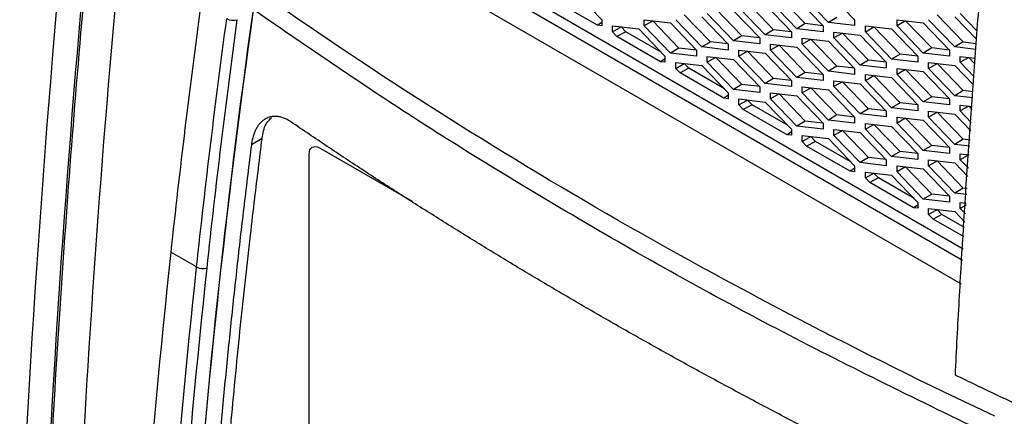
# Model space of a CAD drawing. Header units: millimetres. Extents: x -0.44 to 1.31, y -0.87 to 1.29.
# Tile 166 of 182: x 0.8935 to 0.9596, y 0.9379 to 0.9645. Entities that reach past the tile are written whole.
import ezdxf

# ---------------------------------------------------------------- set-up
doc = ezdxf.new("R2010")
doc.units = ezdxf.units.MM

msp = doc.modelspace()

# ---------------------------------------------------------------- linework, layer by layer
at = {"color": 7, "linetype": 'Continuous', "lineweight": 25}
for p, q in [((0.9226899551, 0.9688852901), (0.956857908, 0.9491610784)), ((0.9568082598, 0.9483733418), (0.9219828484, 0.968477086)), ((0.9205686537, 0.9676603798), (0.9567089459, 0.9467975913)), ((0.9308365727, 0.966346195), (0.9325977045, 0.9645160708)), ((0.9462514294, 0.9642535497), (0.9445001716, 0.966073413)), ((0.9456857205, 0.9659395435), (0.9474468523, 0.9641094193)), ((0.9478070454, 0.9643232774), (0.9460459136, 0.9661534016)), ((0.947807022, 0.966348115), (0.9495681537, 0.9645179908)), ((0.9323036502, 0.9641521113), (0.9293695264, 0.9658458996)), ((0.9420088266, 0.9634365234), (0.9402575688, 0.9652563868)), ((0.9435644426, 0.9635062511), (0.9418033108, 0.9653363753)), ((0.944130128, 0.9638450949), (0.9423788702, 0.9656649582)), ((0.9435644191, 0.9655310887), (0.9453255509, 0.9637009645)), ((0.945685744, 0.9639147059), (0.9439246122, 0.9657448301)), ((0.939887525, 0.9630280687), (0.9381362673, 0.964847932)), ((0.9393218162, 0.9647140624), (0.941082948, 0.9628839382)), ((0.9414431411, 0.9630976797), (0.9396820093, 0.9649278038)), ((0.9414431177, 0.9651225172), (0.9432042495, 0.963292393)), ((0.9483727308, 0.9646621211), (0.9478070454, 0.9643232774)), ((0.9551067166, 0.964849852), (0.9568579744, 0.9630299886)), ((0.9562922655, 0.9647159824), (0.9577432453, 0.9632081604)), ((0.9577904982, 0.9637471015), (0.9566524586, 0.9649297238)), ((0.9325977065, 0.9643386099), (0.9323036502, 0.9641521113)), ((0.9325977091, 0.9641181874), (0.9323036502, 0.9641521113)), ((0.9325977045, 0.9645160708), (0.9325977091, 0.9641181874)), ((0.9333181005, 0.9641002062), (0.9350792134, 0.9638970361)), ((0.9333181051, 0.9637023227), (0.9333181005, 0.9641002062)), ((0.9333181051, 0.9637023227), (0.9338936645, 0.9640309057)), ((0.9338936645, 0.9640309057), (0.9338936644, 0.9640338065)), ((0.9342044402, 0.9637079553), (0.9338936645, 0.9640309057)), ((0.9354394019, 0.964508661), (0.9372005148, 0.964305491)), ((0.9354394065, 0.9641107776), (0.9354394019, 0.964508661)), ((0.9360149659, 0.9644393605), (0.9354394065, 0.9641107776)), ((0.9372005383, 0.9622806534), (0.9354394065, 0.9641107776)), ((0.9360149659, 0.9644393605), (0.9360149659, 0.9644422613)), ((0.9377662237, 0.9626194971), (0.9360149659, 0.9644393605)), ((0.9372005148, 0.964305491), (0.9389616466, 0.9624753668)), ((0.9393218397, 0.9626892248), (0.9375607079, 0.964519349)), ((0.9462514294, 0.9642535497), (0.945685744, 0.9639147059)), ((0.9474401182, 0.9641164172), (0.9462514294, 0.9642535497)), ((0.9474468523, 0.9641094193), (0.9474468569, 0.9637115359)), ((0.9495681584, 0.9641201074), (0.9478070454, 0.9643232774)), ((0.9495681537, 0.9645179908), (0.9495681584, 0.9641201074)), ((0.9502885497, 0.9641021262), (0.9520496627, 0.9638989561)), ((0.9502885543, 0.9637042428), (0.9502885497, 0.9641021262)), ((0.9502885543, 0.9637042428), (0.9508641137, 0.9640328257)), ((0.9508641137, 0.9640328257), (0.9508641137, 0.9640357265)), ((0.9526153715, 0.9622129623), (0.9508641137, 0.9640328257)), ((0.9524098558, 0.9641126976), (0.9524098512, 0.964510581)), ((0.9524098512, 0.964510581), (0.9541709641, 0.964307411)), ((0.9529854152, 0.9644412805), (0.9524098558, 0.9641126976)), ((0.9541709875, 0.9622825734), (0.9524098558, 0.9641126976)), ((0.9529854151, 0.9644441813), (0.9529854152, 0.9644412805)), ((0.954736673, 0.9626214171), (0.9529854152, 0.9644412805)), ((0.9541709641, 0.964307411), (0.9559320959, 0.9624772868)), ((0.956292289, 0.9626911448), (0.9545311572, 0.964521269)), ((0.9336121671, 0.9633967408), (0.9333181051, 0.9637023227)), ((0.9342044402, 0.9637079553), (0.9336121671, 0.9633967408)), ((0.9365462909, 0.9617029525), (0.9336121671, 0.9633967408)), ((0.93658183, 0.9623355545), (0.9342044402, 0.9637079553)), ((0.9350792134, 0.9638970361), (0.9368403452, 0.962066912)), ((0.9420088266, 0.9634365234), (0.9414431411, 0.9630976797)), ((0.9431975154, 0.963299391), (0.9420088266, 0.9634365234)), ((0.9432042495, 0.963292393), (0.9432042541, 0.9628945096)), ((0.944130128, 0.9638450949), (0.9435644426, 0.9635062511)), ((0.9453255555, 0.9633030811), (0.9435644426, 0.9635062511)), ((0.9453188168, 0.9637079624), (0.944130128, 0.9638450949)), ((0.9453255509, 0.9637009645), (0.9453255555, 0.9633030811)), ((0.9474468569, 0.9637115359), (0.945685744, 0.9639147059)), ((0.9460459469, 0.9632850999), (0.9478070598, 0.9630819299)), ((0.9460459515, 0.9628872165), (0.9460459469, 0.9632850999)), ((0.9481672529, 0.9632956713), (0.9481672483, 0.9636935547)), ((0.9481672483, 0.9636935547), (0.9499283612, 0.9634903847)), ((0.9487428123, 0.9636242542), (0.9481672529, 0.9632956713)), ((0.9499283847, 0.9614655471), (0.9481672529, 0.9632956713)), ((0.9487428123, 0.9636242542), (0.9487428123, 0.963627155)), ((0.9504940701, 0.9618043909), (0.9487428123, 0.9636242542)), ((0.9499283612, 0.9634903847), (0.951689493, 0.9616602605)), ((0.9520496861, 0.9618741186), (0.9502885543, 0.9637042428)), ((0.9520496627, 0.9638989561), (0.9538107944, 0.962068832)), ((0.9377662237, 0.9626194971), (0.9372005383, 0.9622806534)), ((0.9389549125, 0.9624823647), (0.9377662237, 0.9626194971)), ((0.9393218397, 0.9626892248), (0.939887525, 0.9630280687)), ((0.9410829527, 0.9624860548), (0.9393218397, 0.9626892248)), ((0.9410762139, 0.9628909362), (0.939887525, 0.9630280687)), ((0.941082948, 0.9628839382), (0.9410829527, 0.9624860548)), ((0.9432042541, 0.9628945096), (0.9414431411, 0.9630976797)), ((0.94392465, 0.962478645), (0.9439246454, 0.9628765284)), ((0.9439246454, 0.9628765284), (0.9456857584, 0.9626733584)), ((0.9445002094, 0.962807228), (0.94392465, 0.962478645)), ((0.9445002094, 0.962807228), (0.9445002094, 0.9628101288)), ((0.9462514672, 0.9609873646), (0.9445002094, 0.962807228)), ((0.9456857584, 0.9626733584), (0.9474468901, 0.9608432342)), ((0.9460459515, 0.9628872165), (0.9466215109, 0.9632157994)), ((0.9478070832, 0.9610570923), (0.9460459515, 0.9628872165)), ((0.9466215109, 0.9632157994), (0.9466215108, 0.9632187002)), ((0.9483727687, 0.961395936), (0.9466215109, 0.9632157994)), ((0.9478070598, 0.9630819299), (0.9495681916, 0.9612518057)), ((0.954736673, 0.9626214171), (0.9541709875, 0.9622825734)), ((0.9559253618, 0.9624842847), (0.954736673, 0.9626214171)), ((0.9568579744, 0.9630299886), (0.956292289, 0.9626911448)), ((0.9577004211, 0.9625286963), (0.956292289, 0.9626911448)), ((0.9568579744, 0.9630299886), (0.9577257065, 0.9629298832)), ((0.9368403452, 0.962066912), (0.9368403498, 0.9616690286)), ((0.9389616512, 0.9620774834), (0.9372005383, 0.9622806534)), ((0.9389616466, 0.9624753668), (0.9389616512, 0.9620774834)), ((0.9396820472, 0.9616616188), (0.9396820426, 0.9620595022)), ((0.9396820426, 0.9620595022), (0.9414431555, 0.9618563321)), ((0.9402576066, 0.9619902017), (0.9396820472, 0.9616616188)), ((0.9402576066, 0.9619902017), (0.9402576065, 0.9619931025)), ((0.9420088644, 0.9601703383), (0.9402576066, 0.9619902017)), ((0.941803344, 0.9624680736), (0.9435644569, 0.9622649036)), ((0.9418033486, 0.9620701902), (0.941803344, 0.9624680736)), ((0.9418033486, 0.9620701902), (0.942378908, 0.9623987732)), ((0.9435644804, 0.960240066), (0.9418033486, 0.9620701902)), ((0.942378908, 0.9623987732), (0.942378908, 0.9624016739)), ((0.9441301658, 0.9605789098), (0.942378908, 0.9623987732)), ((0.9435644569, 0.9622649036), (0.9453255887, 0.9604347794)), ((0.9456857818, 0.9606485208), (0.94392465, 0.962478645)), ((0.9526153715, 0.9622129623), (0.9520496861, 0.9618741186)), ((0.9538040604, 0.9620758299), (0.9526153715, 0.9622129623)), ((0.9538107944, 0.962068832), (0.9538107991, 0.9616709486)), ((0.9559321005, 0.9620794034), (0.9541709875, 0.9622825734)), ((0.9559320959, 0.9624772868), (0.9559321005, 0.9620794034)), ((0.9566524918, 0.9620614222), (0.9576636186, 0.961944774)), ((0.9566524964, 0.9616635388), (0.9566524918, 0.9620614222)), ((0.9572280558, 0.9619921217), (0.9566524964, 0.9616635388)), ((0.9572280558, 0.9619950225), (0.9572280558, 0.9619921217)), ((0.9576396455, 0.961564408), (0.9572280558, 0.9619921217)), ((0.9368403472, 0.9618894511), (0.9365462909, 0.9617029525)), ((0.9368403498, 0.9616690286), (0.9365462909, 0.9617029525)), ((0.9375607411, 0.9616510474), (0.9393218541, 0.9614478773)), ((0.9375607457, 0.9612531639), (0.9375607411, 0.9616510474)), ((0.9375607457, 0.9612531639), (0.9381363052, 0.9615817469)), ((0.9381363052, 0.9615817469), (0.9381363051, 0.9615846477)), ((0.9384470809, 0.9612587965), (0.9381363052, 0.9615817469)), ((0.9393218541, 0.9614478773), (0.9410829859, 0.9596177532)), ((0.941443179, 0.9598314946), (0.9396820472, 0.9616616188)), ((0.9414431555, 0.9618563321), (0.9432042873, 0.960026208)), ((0.9483727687, 0.961395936), (0.9478070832, 0.9610570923)), ((0.9495614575, 0.9612588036), (0.9483727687, 0.961395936)), ((0.9504940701, 0.9618043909), (0.9499283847, 0.9614655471)), ((0.9516894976, 0.9612623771), (0.9499283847, 0.9614655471)), ((0.9516827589, 0.9616672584), (0.9504940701, 0.9618043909)), ((0.951689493, 0.9616602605), (0.9516894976, 0.9612623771)), ((0.9538107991, 0.9616709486), (0.9520496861, 0.9618741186)), ((0.9545311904, 0.9616529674), (0.9562923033, 0.9614497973)), ((0.954531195, 0.9612550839), (0.9545311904, 0.9616529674)), ((0.954531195, 0.9612550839), (0.9551067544, 0.9615836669)), ((0.9551067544, 0.9615836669), (0.9551067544, 0.9615865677)), ((0.9568580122, 0.9597638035), (0.9551067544, 0.9615836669)), ((0.9562923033, 0.9614497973), (0.9575500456, 0.960142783)), ((0.9575848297, 0.9606946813), (0.9566524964, 0.9616635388)), ((0.9378548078, 0.960947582), (0.9375607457, 0.9612531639)), ((0.9384470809, 0.9612587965), (0.9378548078, 0.960947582)), ((0.9407889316, 0.9592537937), (0.9378548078, 0.960947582)), ((0.9408244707, 0.9598863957), (0.9384470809, 0.9612587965)), ((0.9462514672, 0.9609873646), (0.9456857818, 0.9606485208)), ((0.9474468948, 0.9604453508), (0.9456857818, 0.9606485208)), ((0.9474401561, 0.9608502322), (0.9462514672, 0.9609873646)), ((0.9474468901, 0.9608432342), (0.9474468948, 0.9604453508)), ((0.9495681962, 0.9608539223), (0.9478070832, 0.9610570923)), ((0.9495681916, 0.9612518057), (0.9495681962, 0.9608539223)), ((0.9502885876, 0.9608359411), (0.9520497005, 0.9606327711)), ((0.9502885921, 0.9604380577), (0.9502885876, 0.9608359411)), ((0.9502885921, 0.9604380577), (0.9508641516, 0.9607666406)), ((0.9508641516, 0.9607666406), (0.9508641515, 0.9607695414)), ((0.9526154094, 0.9589467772), (0.9508641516, 0.9607666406)), ((0.9520497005, 0.9606327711), (0.9538108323, 0.9588026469)), ((0.9524098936, 0.9608465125), (0.952409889, 0.9612443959)), ((0.952409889, 0.9612443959), (0.9541710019, 0.9610412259)), ((0.952985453, 0.9611750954), (0.9524098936, 0.9608465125)), ((0.9541710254, 0.9590163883), (0.9524098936, 0.9608465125)), ((0.952985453, 0.9611750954), (0.952985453, 0.9611779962)), ((0.9547367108, 0.959355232), (0.952985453, 0.9611750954)), ((0.9541710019, 0.9610412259), (0.9559321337, 0.9592111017)), ((0.9562923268, 0.9594249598), (0.954531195, 0.9612550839)), ((0.9420088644, 0.9601703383), (0.941443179, 0.9598314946)), ((0.9431975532, 0.9600332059), (0.9420088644, 0.9601703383)), ((0.9432042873, 0.960026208), (0.9432042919, 0.9596283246)), ((0.9441301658, 0.9605789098), (0.9435644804, 0.960240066)), ((0.9453255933, 0.960036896), (0.9435644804, 0.960240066)), ((0.9453188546, 0.9604417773), (0.9441301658, 0.9605789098)), ((0.9453255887, 0.9604347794), (0.9453255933, 0.960036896)), ((0.9460459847, 0.9600189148), (0.9478070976, 0.9598157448)), ((0.9460459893, 0.9596210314), (0.9460459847, 0.9600189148)), ((0.9481672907, 0.9600294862), (0.9481672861, 0.9604273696)), ((0.9481672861, 0.9604273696), (0.9499283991, 0.9602241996)), ((0.9487428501, 0.9603580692), (0.9481672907, 0.9600294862)), ((0.9499284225, 0.958199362), (0.9481672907, 0.9600294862)), ((0.9487428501, 0.9603580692), (0.9487428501, 0.9603609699)), ((0.9504941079, 0.9585382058), (0.9487428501, 0.9603580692)), ((0.9499283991, 0.9602241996), (0.9516895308, 0.9583940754)), ((0.9520497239, 0.9586079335), (0.9502885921, 0.9604380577)), ((0.9410829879, 0.9594402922), (0.9407889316, 0.9592537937)), ((0.9410829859, 0.9596177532), (0.9410829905, 0.9592198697)), ((0.9432042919, 0.9596283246), (0.941443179, 0.9598314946)), ((0.9439246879, 0.9592124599), (0.9439246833, 0.9596103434)), ((0.9439246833, 0.9596103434), (0.9456857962, 0.9594071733)), ((0.9445002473, 0.9595410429), (0.9439246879, 0.9592124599)), ((0.9445002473, 0.9595410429), (0.9445002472, 0.9595439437)), ((0.9462515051, 0.9577211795), (0.9445002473, 0.9595410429)), ((0.9456857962, 0.9594071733), (0.947446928, 0.9575770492)), ((0.9460459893, 0.9596210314), (0.9466215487, 0.9599496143)), ((0.9478071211, 0.9577909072), (0.9460459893, 0.9596210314)), ((0.9466215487, 0.9599496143), (0.9466215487, 0.9599525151)), ((0.9483728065, 0.958129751), (0.9466215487, 0.9599496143)), ((0.9478070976, 0.9598157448), (0.9495682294, 0.9579856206)), ((0.9547367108, 0.959355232), (0.9541710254, 0.9590163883)), ((0.9559253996, 0.9592180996), (0.9547367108, 0.959355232)), ((0.9568580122, 0.9597638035), (0.9562923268, 0.9594249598)), ((0.9574960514, 0.9592860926), (0.9562923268, 0.9594249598)), ((0.9575213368, 0.9596872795), (0.9568580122, 0.9597638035)), ((0.9410829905, 0.9592198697), (0.9407889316, 0.9592537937)), ((0.9418033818, 0.9592018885), (0.9435644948, 0.9589987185)), ((0.9418033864, 0.9588040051), (0.9418033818, 0.9592018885)), ((0.9418033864, 0.9588040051), (0.9423789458, 0.9591325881)), ((0.9420974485, 0.9584984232), (0.9418033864, 0.9588040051)), ((0.9426897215, 0.9588096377), (0.9420974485, 0.9584984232)), ((0.9423789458, 0.9591325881), (0.9423789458, 0.9591354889)), ((0.9426897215, 0.9588096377), (0.9423789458, 0.9591325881)), ((0.9450671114, 0.9574372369), (0.9426897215, 0.9588096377)), ((0.9435644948, 0.9589987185), (0.9453256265, 0.9571685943)), ((0.9456858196, 0.9573823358), (0.9439246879, 0.9592124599)), ((0.9526154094, 0.9589467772), (0.9520497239, 0.9586079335)), ((0.9538040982, 0.9588096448), (0.9526154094, 0.9589467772)), ((0.9538108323, 0.9588026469), (0.9538108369, 0.9584047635)), ((0.9559321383, 0.9588132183), (0.9541710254, 0.9590163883)), ((0.9559321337, 0.9592111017), (0.9559321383, 0.9588132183)), ((0.9566525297, 0.9587952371), (0.9574592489, 0.9587021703)), ((0.9566525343, 0.9583973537), (0.9566525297, 0.9587952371)), ((0.9572280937, 0.9587259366), (0.9566525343, 0.9583973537)), ((0.9572280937, 0.9587259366), (0.9572280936, 0.9587288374)), ((0.9574464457, 0.9584990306), (0.9572280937, 0.9587259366)), ((0.9450315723, 0.9568046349), (0.9420974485, 0.9584984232)), ((0.9483728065, 0.958129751), (0.9478071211, 0.9577909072)), ((0.9495614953, 0.9579926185), (0.9483728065, 0.958129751)), ((0.9504941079, 0.9585382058), (0.9499284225, 0.958199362)), ((0.9516895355, 0.957996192), (0.9499284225, 0.958199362)), ((0.9516827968, 0.9584010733), (0.9504941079, 0.9585382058)), ((0.9516895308, 0.9583940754), (0.9516895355, 0.957996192)), ((0.9538108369, 0.9584047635), (0.9520497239, 0.9586079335)), ((0.9545312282, 0.9583867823), (0.9562923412, 0.9581836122)), ((0.9545312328, 0.9579888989), (0.9545312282, 0.9583867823)), ((0.9545312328, 0.9579888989), (0.9551067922, 0.9583174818)), ((0.9562923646, 0.9561587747), (0.9545312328, 0.9579888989)), ((0.9551067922, 0.9583174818), (0.9551067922, 0.9583203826)), ((0.95685805, 0.9564976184), (0.9551067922, 0.9583174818)), ((0.9562923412, 0.9581836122), (0.9573568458, 0.9570774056)), ((0.95739163, 0.9576293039), (0.9566525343, 0.9583973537)), ((0.9462515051, 0.9577211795), (0.9456858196, 0.9573823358)), ((0.9474469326, 0.9571791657), (0.9456858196, 0.9573823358)), ((0.9474401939, 0.9575840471), (0.9462515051, 0.9577211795)), ((0.947446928, 0.9575770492), (0.9474469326, 0.9571791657)), ((0.949568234, 0.9575877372), (0.9478071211, 0.9577909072)), ((0.9495682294, 0.9579856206), (0.949568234, 0.9575877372)), ((0.9502886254, 0.957569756), (0.9520497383, 0.957366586)), ((0.95028863, 0.9571718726), (0.9502886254, 0.957569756)), ((0.95028863, 0.9571718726), (0.9508641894, 0.9575004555)), ((0.9508641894, 0.9575004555), (0.9508641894, 0.9575033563)), ((0.9526154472, 0.9556805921), (0.9508641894, 0.9575004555)), ((0.9520497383, 0.957366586), (0.9538108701, 0.9555364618)), ((0.9524099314, 0.9575803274), (0.9524099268, 0.9579782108)), ((0.9524099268, 0.9579782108), (0.9541710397, 0.9577750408)), ((0.9529854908, 0.9579089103), (0.9524099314, 0.9575803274)), ((0.9541710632, 0.9557502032), (0.9524099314, 0.9575803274)), ((0.9529854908, 0.9579089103), (0.9529854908, 0.9579118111)), ((0.9547367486, 0.956089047), (0.9529854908, 0.9579089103)), ((0.9541710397, 0.9577750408), (0.9559321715, 0.9559449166)), ((0.9453256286, 0.9569911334), (0.9450315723, 0.9568046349)), ((0.9453256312, 0.9567707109), (0.9450315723, 0.9568046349)), ((0.9453256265, 0.9571685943), (0.9453256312, 0.9567707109)), ((0.9460460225, 0.9567527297), (0.9478071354, 0.9565495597)), ((0.9460460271, 0.9563548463), (0.9460460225, 0.9567527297)), ((0.9460460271, 0.9563548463), (0.9466215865, 0.9566834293)), ((0.9466215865, 0.9566834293), (0.9466215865, 0.95668633)), ((0.9469323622, 0.9563604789), (0.9466215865, 0.9566834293)), ((0.9481673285, 0.9567633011), (0.948167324, 0.9571611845)), ((0.948167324, 0.9571611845), (0.9499284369, 0.9569580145)), ((0.948742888, 0.9570918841), (0.9481673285, 0.9567633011)), ((0.9499284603, 0.9549331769), (0.9481673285, 0.9567633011)), ((0.948742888, 0.9570918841), (0.9487428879, 0.9570947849)), ((0.9504941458, 0.9552720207), (0.948742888, 0.9570918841)), ((0.9499284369, 0.9569580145), (0.9516895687, 0.9551278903)), ((0.9520497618, 0.9553417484), (0.95028863, 0.9571718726)), ((0.9098067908, 0.9565523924), (0.9090889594, 0.9561381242)), ((0.9463400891, 0.9560492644), (0.9460460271, 0.9563548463)), ((0.9469323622, 0.9563604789), (0.9463400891, 0.9560492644)), ((0.949274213, 0.9543554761), (0.9463400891, 0.9560492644)), ((0.9493097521, 0.9549880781), (0.9469323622, 0.9563604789)), ((0.9478071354, 0.9565495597), (0.9495682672, 0.9547194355)), ((0.9547367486, 0.956089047), (0.9541710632, 0.9557502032)), ((0.9559254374, 0.9559519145), (0.9547367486, 0.956089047)), ((0.95685805, 0.9564976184), (0.9562923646, 0.9561587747)), ((0.9572916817, 0.9560434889), (0.9562923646, 0.9561587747)), ((0.957316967, 0.9564446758), (0.95685805, 0.9564976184)), ((0.9129621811, 0.9340064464), (0.912961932, 0.9555164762)), ((0.9136690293, 0.9559248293), (0.919866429, 0.9523472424)), ((0.9526154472, 0.9556805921), (0.9520497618, 0.9553417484)), ((0.953804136, 0.9555434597), (0.9526154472, 0.9556805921)), ((0.9538108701, 0.9555364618), (0.9538108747, 0.9551385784)), ((0.9559321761, 0.9555470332), (0.9541710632, 0.9557502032)), ((0.9559321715, 0.9559449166), (0.9559321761, 0.9555470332)), ((0.9566525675, 0.955529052), (0.9572548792, 0.9554595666)), ((0.9566525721, 0.9551311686), (0.9566525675, 0.955529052)), ((0.9572281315, 0.9554597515), (0.9566525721, 0.9551311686)), ((0.9572281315, 0.9554597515), (0.9572281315, 0.9554626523)), ((0.9495682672, 0.9547194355), (0.9495682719, 0.9543215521)), ((0.9504941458, 0.9552720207), (0.9499284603, 0.9549331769)), ((0.9516895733, 0.9547300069), (0.9499284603, 0.9549331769)), ((0.9516828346, 0.9551348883), (0.9504941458, 0.9552720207)), ((0.9516895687, 0.9551278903), (0.9516895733, 0.9547300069)), ((0.9538108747, 0.9551385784), (0.9520497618, 0.9553417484)), ((0.9524099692, 0.9543141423), (0.9524099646, 0.9547120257)), ((0.9524099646, 0.9547120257), (0.9541710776, 0.9545088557)), ((0.9545312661, 0.9551205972), (0.956292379, 0.9549174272)), ((0.9545312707, 0.9547227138), (0.9545312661, 0.9551205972)), ((0.9545312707, 0.9547227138), (0.9551068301, 0.9550512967)), ((0.9562924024, 0.9528925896), (0.9545312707, 0.9547227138)), ((0.9551068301, 0.9550512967), (0.95510683, 0.9550541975)), ((0.9568580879, 0.9532314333), (0.9551068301, 0.9550512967)), ((0.956292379, 0.9549174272), (0.957163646, 0.9540120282)), ((0.9571984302, 0.9545639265), (0.9566525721, 0.9551311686)), ((0.9495682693, 0.9545419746), (0.949274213, 0.9543554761)), ((0.9495682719, 0.9543215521), (0.949274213, 0.9543554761)), ((0.9502886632, 0.9543035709), (0.9520497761, 0.9541004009)), ((0.9502886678, 0.9539056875), (0.9502886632, 0.9543035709)), ((0.9502886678, 0.9539056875), (0.9508642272, 0.9542342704)), ((0.9508642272, 0.9542342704), (0.9508642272, 0.9542371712)), ((0.9511750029, 0.9539113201), (0.9508642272, 0.9542342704)), ((0.9520497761, 0.9541004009), (0.9538109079, 0.9522702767)), ((0.9529855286, 0.9546427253), (0.9524099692, 0.9543141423)), ((0.954171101, 0.9524840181), (0.9524099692, 0.9543141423)), ((0.9529855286, 0.9546427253), (0.9529855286, 0.954645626)), ((0.9547367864, 0.9528228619), (0.9529855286, 0.9546427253)), ((0.9541710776, 0.9545088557), (0.9559322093, 0.9526787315)), ((0.9505827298, 0.9536001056), (0.9502886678, 0.9539056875)), ((0.9511750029, 0.9539113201), (0.9505827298, 0.9536001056)), ((0.9535168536, 0.9519063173), (0.9505827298, 0.9536001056)), ((0.9535523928, 0.9525389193), (0.9511750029, 0.9539113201)), ((0.9547367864, 0.9528228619), (0.954171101, 0.9524840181)), ((0.9559254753, 0.9526857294), (0.9547367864, 0.9528228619)), ((0.9568580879, 0.9532314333), (0.9562924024, 0.9528925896)), ((0.957087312, 0.9528008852), (0.9562924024, 0.9528925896)), ((0.9571125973, 0.9532020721), (0.9568580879, 0.9532314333)), ((0.95381091, 0.9520928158), (0.9535168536, 0.9519063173)), ((0.9538109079, 0.9522702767), (0.9538109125, 0.9518723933)), ((0.955932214, 0.9522808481), (0.954171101, 0.9524840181)), ((0.9559322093, 0.9526787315), (0.955932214, 0.9522808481)), ((0.9566526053, 0.9522628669), (0.9570505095, 0.9522169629)), ((0.9566526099, 0.9518649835), (0.9566526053, 0.9522628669)), ((0.9570423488, 0.9520874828), (0.9566526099, 0.9518649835)), ((0.9538109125, 0.9518723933), (0.9535168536, 0.9519063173)), ((0.9545313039, 0.9518544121), (0.9562924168, 0.9516512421)), ((0.9545313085, 0.9514565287), (0.9545313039, 0.9518544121)), ((0.9545313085, 0.9514565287), (0.9551068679, 0.9517851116)), ((0.9548253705, 0.9511509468), (0.9545313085, 0.9514565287)), ((0.9554176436, 0.9514621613), (0.9548253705, 0.9511509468)), ((0.9551068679, 0.9517851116), (0.9551068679, 0.9517880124)), ((0.9554176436, 0.9514621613), (0.9551068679, 0.9517851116)), ((0.9569472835, 0.950579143), (0.9554176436, 0.9514621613)), ((0.9562924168, 0.9516512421), (0.9569704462, 0.9509466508)), ((0.9570052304, 0.9514985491), (0.9566526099, 0.9518649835)), ((0.956907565, 0.9499489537), (0.9548253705, 0.9511509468)), ((0.9054126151, 0.9479364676), (0.9036802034, 0.9489365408))]:
    msp.add_line(p, q, dxfattribs=at)
for centre, radius, start, end in [((0.9078713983, 0.965393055), 0.0009127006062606, 241.4787510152, 286.9668321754), ((0.905827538, 0.9487071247), 0.0008752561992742, 241.7019131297, 289.288056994)]:
    msp.add_arc(centre, radius, start, end, dxfattribs=at)
for points in [[(0.9036620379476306, 1.028943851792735), (0.8983855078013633, 0.9944164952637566), (0.8950012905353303, 0.9605588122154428), (0.8935417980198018, 0.9276950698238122)], [(0.9033627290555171, 1.015379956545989), (0.8991399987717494, 0.9852329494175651), (0.8963781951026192, 0.955633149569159), (0.8950975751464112, 0.9267977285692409)], [(0.9057031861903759, 0.965591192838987), (0.9049482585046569, 0.9600078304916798), (0.9042748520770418, 0.954455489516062), (0.9036802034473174, 0.9489365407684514)], [(0.9092033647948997, 0.9652034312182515), (0.9073420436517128, 0.9519614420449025), (0.9059593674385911, 0.93889813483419), (0.9050610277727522, 0.9260672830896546)], [(0.9050963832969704, 0.9260468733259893), (0.9059947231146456, 0.9388777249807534), (0.9073773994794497, 0.9519410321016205), (0.909238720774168, 0.965183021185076)], [(0.9054126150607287, 0.9479364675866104), (0.9060072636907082, 0.9534554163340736), (0.9066806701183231, 0.9590077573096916), (0.9074355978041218, 0.964591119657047)], [(0.9061166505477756, 0.9478809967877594), (0.9067107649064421, 0.9533949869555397), (0.9073835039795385, 0.958941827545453), (0.9081377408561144, 0.964520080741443)], [(0.9129619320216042, 0.9555164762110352), (0.9129619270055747, 0.9559495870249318), (0.9132939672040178, 0.9561413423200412), (0.913669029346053, 0.9559248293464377)], [(0.9036802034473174, 0.9489365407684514), (0.9022646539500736, 0.9357987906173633), (0.9012968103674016, 0.9228520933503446), (0.9007263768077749, 0.9101125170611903)], [(0.9025187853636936, 0.9104218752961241), (0.9030959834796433, 0.9227387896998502), (0.9040455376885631, 0.9352485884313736), (0.905412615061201, 0.9479364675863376)], [(0.9032253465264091, 0.9103988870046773), (0.9038020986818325, 0.9227062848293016), (0.9047508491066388, 0.9352049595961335), (0.9061166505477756, 0.9478809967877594)]]:
    msp.add_open_spline(points, degree=3, dxfattribs=at)
for points, knots in [([(0.8952473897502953, 0.9268812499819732), (0.8955677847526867, 0.9340639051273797), (0.895979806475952, 0.9412911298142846), (0.8969869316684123, 0.9558346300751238), (0.8975821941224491, 0.9631524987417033), (0.8996417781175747, 0.9852264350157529), (0.9013799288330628, 1.000103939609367), (0.9034806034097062, 1.015120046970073)], [0, 0, 0, 0, 0.2500000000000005, 0.2500000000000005, 0.5000000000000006, 0.5000000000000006, 1, 1, 1, 1]), ([(0.8971839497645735, 0.8549051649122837), (0.896086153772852, 0.8800465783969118), (0.8962344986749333, 0.9059780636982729), (0.8990216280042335, 0.9590991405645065), (0.9016604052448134, 0.9862885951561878), (0.905528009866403, 1.013938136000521)], [0, 0, 0, 0, 0.4999999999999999, 0.4999999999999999, 1, 1, 1, 1]), ([(0.9563238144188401, 0.9406869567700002), (0.9563659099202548, 0.9415202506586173), (0.956450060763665, 0.9431860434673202), (0.9565859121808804, 0.9456884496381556), (0.9567287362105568, 0.9481920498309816), (0.9568792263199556, 0.9506971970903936), (0.9570371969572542, 0.9532037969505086), (0.9572026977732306, 0.9557118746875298), (0.9573757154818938, 0.9582214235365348), (0.9575562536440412, 0.9607324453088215), (0.9577443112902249, 0.9632449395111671), (0.9579398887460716, 0.9657589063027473), (0.9581429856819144, 0.9682743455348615), (0.9583536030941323, 0.9707912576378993), (0.9585717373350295, 0.9733096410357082), (0.9587974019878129, 0.9758295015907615), (0.9590305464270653, 0.9783508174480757), (0.959271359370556, 0.9808736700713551), (0.9595191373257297, 0.9833977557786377), (0.9596907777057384, 0.9850826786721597), (0.9597765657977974, 0.985924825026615)], [0, 0, 0, 0, 0.0559754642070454, 0.1118975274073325, 0.1677669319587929, 0.2235844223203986, 0.2793507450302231, 0.3350666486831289, 0.3907328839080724, 0.4463502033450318, 0.5019193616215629, 0.5574411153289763, 0.6129162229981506, 0.6683454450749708, 0.7237295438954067, 0.7790692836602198, 0.8343654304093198, 0.8896187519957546, 0.9448300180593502, 0.9999999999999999, 0.9999999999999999, 0.9999999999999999, 0.9999999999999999]), ([(0.9660580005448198, 0.9789958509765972), (0.9621908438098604, 0.9513495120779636), (0.9595522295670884, 0.9241631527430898), (0.9567648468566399, 0.8710479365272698), (0.9566160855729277, 0.8451192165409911), (0.9577131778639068, 0.8199803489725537)], [0, 0, 0, 0, 0.5, 0.5, 1, 1, 1, 1]), ([(0.9589641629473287, 0.9379251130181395), (0.9498971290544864, 0.9421967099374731), (0.9412038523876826, 0.9467325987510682), (0.9246530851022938, 0.9562868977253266), (0.9167956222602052, 0.961305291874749), (0.9093959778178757, 0.9665394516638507)], [0, 0, 0, 0, 0.5, 0.5, 1, 1, 1, 1]), ([(0.9117397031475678, 0.9576689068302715), (0.9116993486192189, 0.9576955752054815), (0.911618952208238, 0.95774870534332), (0.9114976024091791, 0.9578170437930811), (0.9113764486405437, 0.9578766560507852), (0.9112552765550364, 0.9579269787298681), (0.9111341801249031, 0.9579680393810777), (0.9110135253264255, 0.9579997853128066), (0.9108939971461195, 0.9580220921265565), (0.9107762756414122, 0.9580347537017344), (0.9106606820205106, 0.9580379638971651), (0.9105473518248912, 0.95803172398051), (0.9104362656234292, 0.9580161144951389), (0.9103275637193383, 0.9579911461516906), (0.910221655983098, 0.9579568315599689), (0.9101190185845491, 0.9579135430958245), (0.909996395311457, 0.9578489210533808), (0.9098556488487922, 0.9577529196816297), (0.909701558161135, 0.9576129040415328), (0.9095579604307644, 0.9574427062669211), (0.9094272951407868, 0.957241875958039), (0.9093120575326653, 0.9570105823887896), (0.909215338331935, 0.9567487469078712), (0.9091371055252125, 0.9564583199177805), (0.9091051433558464, 0.9562457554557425), (0.9090889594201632, 0.9561381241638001)], [0, 0, 0, 0, 0.0339067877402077, 0.0675508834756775, 0.1010310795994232, 0.1344510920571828, 0.1679767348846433, 0.2015596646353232, 0.2350880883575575, 0.2684537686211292, 0.3016333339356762, 0.3347145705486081, 0.3677909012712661, 0.4009543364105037, 0.4341785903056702, 0.4673352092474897, 0.5002947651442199, 0.5568756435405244, 0.6152883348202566, 0.6755444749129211, 0.7370416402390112, 0.800127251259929, 0.8651476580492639, 0.9317179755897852, 1, 1, 1, 1]), ([(0.909806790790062, 0.9565525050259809), (0.9098068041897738, 0.9565525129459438), (0.9098068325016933, 0.9565525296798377), (0.9098068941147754, 0.9565525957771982), (0.9098070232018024, 0.9565528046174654), (0.9098073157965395, 0.9565535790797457), (0.9098080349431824, 0.956556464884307), (0.9098100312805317, 0.9565676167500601), (0.9098164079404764, 0.9566112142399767), (0.9098733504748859, 0.9569995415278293), (0.9100185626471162, 0.9575650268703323), (0.9103250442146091, 0.9578444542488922), (0.9104360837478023, 0.9579456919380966)], [0, 0, 0, 0, 2.72880902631e-05, 5.76563310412e-05, 0.0001349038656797, 0.0003789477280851, 0.0012751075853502, 0.0047677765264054, 0.0186244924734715, 0.0738187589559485, 0.6644407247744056, 1, 1, 1, 1]), ([(0.9320560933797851, 0.9449141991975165), (0.9316142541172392, 0.94517003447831), (0.9307306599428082, 0.9456816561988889), (0.929414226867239, 0.94645408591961), (0.928104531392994, 0.9472300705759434), (0.9268022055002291, 0.9480099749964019), (0.9255070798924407, 0.9487937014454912), (0.9242191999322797, 0.9495812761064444), (0.9229385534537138, 0.950372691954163), (0.9216651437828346, 0.9511679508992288), (0.9203989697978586, 0.9519670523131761), (0.9191400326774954, 0.9527699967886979), (0.917888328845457, 0.9535767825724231), (0.9166438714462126, 0.9543874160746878), (0.9154066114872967, 0.9552018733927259), (0.9141767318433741, 0.9560202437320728), (0.9129535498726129, 0.9568421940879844), (0.9121443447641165, 0.9573933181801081), (0.9117397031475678, 0.9576689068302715)], [0, 0, 0, 0, 0.0625295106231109, 0.1250470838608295, 0.1875544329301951, 0.2500532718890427, 0.312545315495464, 0.3750322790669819, 0.4375158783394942, 0.4999978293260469, 0.5624798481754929, 0.6249636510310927, 0.68745095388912, 0.7499434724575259, 0.812442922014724, 0.8749510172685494, 0.9374694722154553, 1, 1, 1, 1]), ([(0.9090889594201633, 0.9561381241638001), (0.9090059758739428, 0.9554720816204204), (0.9088400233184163, 0.9541401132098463), (0.9086004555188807, 0.9521460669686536), (0.9083677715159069, 0.9501551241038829), (0.9081426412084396, 0.9481675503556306), (0.9079248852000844, 0.9461832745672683), (0.9077145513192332, 0.944202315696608), (0.9075116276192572, 0.9422246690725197), (0.9073161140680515, 0.9402503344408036), (0.9071280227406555, 0.9382793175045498), (0.9069473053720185, 0.936311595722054), (0.9067741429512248, 0.9343472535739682), (0.9066078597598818, 0.9323859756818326), (0.9065032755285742, 0.9310813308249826), (0.9064509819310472, 0.9304289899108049)], [0, 0, 0, 0, 0.0769683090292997, 0.1539231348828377, 0.2308660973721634, 0.3077988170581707, 0.3847229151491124, 0.4616400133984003, 0.5385517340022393, 0.6154596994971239, 0.6923655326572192, 0.7692708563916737, 0.8461772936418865, 0.9230864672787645, 0.9999999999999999, 0.9999999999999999, 0.9999999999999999, 0.9999999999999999]), ([(0.907163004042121, 0.930840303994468), (0.9072765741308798, 0.9321928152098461), (0.9074549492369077, 0.9343170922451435), (0.907727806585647, 0.9375057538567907), (0.9079993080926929, 0.9404147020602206), (0.908318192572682, 0.9436239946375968), (0.9086603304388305, 0.9468437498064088), (0.9089946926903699, 0.9498191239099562), (0.9093818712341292, 0.9530575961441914), (0.9096445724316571, 0.9552182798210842), (0.9098067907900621, 0.9565525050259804)], [0, 0, 0, 0, 0.1591711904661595, 0.2499969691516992, 0.3749708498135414, 0.4999979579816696, 0.624973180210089, 0.7499989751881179, 0.845624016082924, 1, 1, 1, 1]), ([(0.9541978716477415, 0.9331629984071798), (0.9537194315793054, 0.9333970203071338), (0.9527626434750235, 0.9338650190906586), (0.9513356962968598, 0.9345724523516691), (0.9499149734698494, 0.9352837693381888), (0.9485010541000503, 0.9359993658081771), (0.9470937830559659, 0.9367191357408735), (0.9456932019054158, 0.9374431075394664), (0.9442992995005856, 0.9381712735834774), (0.9429120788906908, 0.9389036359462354), (0.9415315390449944, 0.9396401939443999), (0.9401576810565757, 0.9403809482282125), (0.9387905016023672, 0.9411258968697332), (0.9374300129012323, 0.9418750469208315), (0.9360761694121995, 0.9426283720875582), (0.9347291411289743, 0.9433859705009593), (0.9333882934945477, 0.9441474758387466), (0.9325001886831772, 0.9446586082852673), (0.9320560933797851, 0.9449141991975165)], [0, 0, 0, 0, 0.0625299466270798, 0.125047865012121, 0.1875554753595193, 0.2500544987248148, 0.3125466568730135, 0.3750336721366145, 0.4375172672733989, 0.4999991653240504, 0.5624810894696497, 0.6249647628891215, 0.6874519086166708, 0.7499442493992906, 0.8124435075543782, 0.8749514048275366, 0.937469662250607, 1, 1, 1, 1]), ([(0.9613200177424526, 0.938313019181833), (0.9605820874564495, 0.9386570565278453), (0.9589039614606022, 0.9394394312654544), (0.9572503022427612, 0.9402389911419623), (0.9563238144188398, 0.9406869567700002)], [0, 0, 0, 0, 0.4397347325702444, 1, 1, 1, 1])]:
    msp.add_open_spline(points, degree=3, knots=knots, dxfattribs=at)
at = {"color": 250, "linetype": 'Continuous', "lineweight": 25}
msp.add_open_spline([(0.9577876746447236, 0.9370832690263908), (0.9531079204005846, 0.9393662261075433), (0.9434289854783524, 0.944087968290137), (0.9306817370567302, 0.9512795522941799), (0.9191514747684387, 0.9583588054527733), (0.9125429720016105, 0.9629082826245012), (0.9092387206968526, 0.9651830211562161)], degree=3, knots=[0, 0, 0, 0, 0.2668779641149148, 0.5519722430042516, 0.7759861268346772, 1, 1, 1, 1], dxfattribs=at)

doc.saveas('drawing.dxf')
